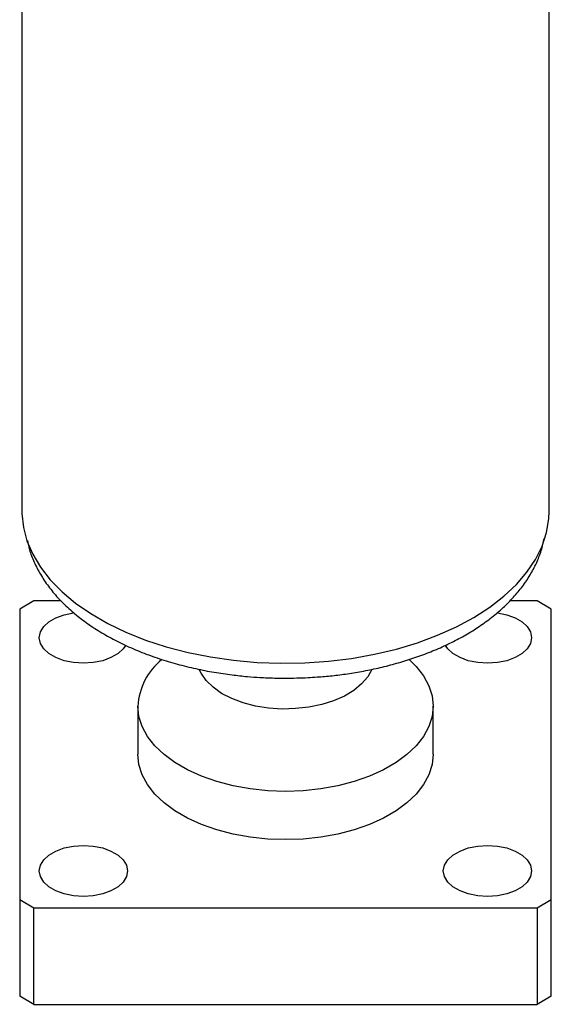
# Model space of a CAD drawing. Header units: inches. Extents: x 2.6 to 13.1, y 0.8 to 9.4.
# Tile 11 of 18: x 12.1 to 12.7, y 7.3 to 8.4. Entities that reach past the tile are written whole.
import ezdxf

# ---------------------------------------------------------------- set-up
doc = ezdxf.new("R2010")
doc.units = ezdxf.units.IN
doc.header["$MEASUREMENT"] = 0

msp = doc.modelspace()

# ---------------------------------------------------------------- linework, layer by layer
at = {"color": 7, "linetype": 'Continuous', "lineweight": 25}
for p, q in [((12.1265, 8.7335), (12.1265, 7.8659)), ((12.6845, 7.8659), (12.6845, 8.7335)), ((12.1393, 7.7708), (12.1243, 7.7622)), ((12.1681, 7.7708), (12.1393, 7.7708)), ((12.6718, 7.7708), (12.6431, 7.7708)), ((12.6868, 7.7622), (12.6718, 7.7708)), ((12.1243, 7.7622), (12.1243, 7.4548)), ((12.6868, 7.4548), (12.6868, 7.7622)), ((12.2493, 7.6595), (12.2493, 7.6085)), ((12.5618, 7.6085), (12.5618, 7.6595)), ((12.1243, 7.4548), (12.1393, 7.4461)), ((12.1243, 7.4548), (12.1243, 7.3527)), ((12.6718, 7.4461), (12.6868, 7.4548)), ((12.6868, 7.3527), (12.6868, 7.4548)), ((12.1393, 7.4461), (12.6718, 7.4461)), ((12.1393, 7.344), (12.1393, 7.4461)), ((12.6718, 7.4461), (12.6718, 7.344)), ((12.1393, 7.344), (12.1243, 7.3527)), ((12.1393, 7.344), (12.6718, 7.344)), ((12.6868, 7.3527), (12.6718, 7.344))]:
    msp.add_line(p, q, dxfattribs=at)
at = {"color": 7, "linetype": 'Continuous', "lineweight": 25, "flags": 128}
for points in [[(12.1265, 7.8659), (12.1266, 7.8631), (12.1282, 7.8486), (12.132, 7.8342), (12.1381, 7.8201), (12.1463, 7.8064), (12.1567, 7.7931), (12.1691, 7.7804), (12.1834, 7.7685), (12.1996, 7.7573), (12.2174, 7.747), (12.2367, 7.7377), (12.2575, 7.7294), (12.2794, 7.7223), (12.3024, 7.7163), (12.3262, 7.7115), (12.3506, 7.708), (12.3755, 7.7058), (12.4007, 7.7049), (12.4259, 7.7053), (12.4509, 7.707), (12.4755, 7.71), (12.4996, 7.7143), (12.5229, 7.7198), (12.5453, 7.7265), (12.5665, 7.7344), (12.5864, 7.7433), (12.6048, 7.7532), (12.6217, 7.764), (12.6367, 7.7757), (12.6498, 7.7881), (12.661, 7.8012), (12.6701, 7.8147), (12.677, 7.8287), (12.6817, 7.843), (12.6842, 7.8575), (12.6845, 7.8659)], [(12.2365, 7.7239), (12.2339, 7.7201), (12.2284, 7.715), (12.2209, 7.7108), (12.2121, 7.7075), (12.2022, 7.7055), (12.1918, 7.7049), (12.1814, 7.7055), (12.1715, 7.7075), (12.1627, 7.7108), (12.1552, 7.715), (12.1497, 7.7201), (12.1462, 7.7259), (12.145, 7.7319), (12.1462, 7.7379), (12.1497, 7.7436), (12.1552, 7.7487), (12.1627, 7.753), (12.1715, 7.7562), (12.1814, 7.7582), (12.182, 7.7582)], [(12.6293, 7.7582), (12.6297, 7.7582), (12.6396, 7.7562), (12.6484, 7.753), (12.6559, 7.7487), (12.6614, 7.7436), (12.6649, 7.7379), (12.666, 7.7319)], [(12.666, 7.7319), (12.6649, 7.7259), (12.6614, 7.7201), (12.6559, 7.715), (12.6484, 7.7108), (12.6396, 7.7075), (12.6297, 7.7055), (12.6193, 7.7049), (12.6089, 7.7055), (12.599, 7.7075), (12.5902, 7.7108), (12.5827, 7.715), (12.5772, 7.7201), (12.5746, 7.7239)], [(12.5363, 7.7089), (12.5439, 7.7014), (12.5516, 7.6915), (12.5573, 7.6811), (12.5607, 7.6704), (12.5618, 7.6595), (12.5607, 7.6486), (12.5573, 7.6379), (12.5516, 7.6275), (12.5439, 7.6176), (12.5341, 7.6083), (12.5225, 7.5997), (12.5092, 7.592), (12.4943, 7.5853), (12.4782, 7.5796), (12.461, 7.5752), (12.4429, 7.5719), (12.4244, 7.57), (12.4055, 7.5693), (12.3867, 7.57), (12.3682, 7.5719), (12.3501, 7.5752), (12.3329, 7.5796), (12.3168, 7.5853), (12.3019, 7.592), (12.2886, 7.5997), (12.277, 7.6083), (12.2672, 7.6176), (12.2595, 7.6275), (12.2538, 7.6379), (12.2504, 7.6486), (12.2493, 7.6595), (12.2493, 7.6595)], [(12.4969, 7.6984), (12.4968, 7.6982), (12.4925, 7.6903), (12.4861, 7.6829), (12.4779, 7.6761), (12.4679, 7.6701), (12.4565, 7.6651), (12.4439, 7.6611), (12.4304, 7.6583), (12.4163, 7.6568), (12.402, 7.6564), (12.3877, 7.6574), (12.3739, 7.6596), (12.3608, 7.663), (12.3487, 7.6675), (12.338, 7.673), (12.3289, 7.6794), (12.3215, 7.6865), (12.3162, 7.6942), (12.3143, 7.6981)], [(12.5618, 7.6085), (12.5607, 7.5976), (12.5573, 7.5869), (12.5516, 7.5765), (12.5439, 7.5665), (12.5341, 7.5572), (12.5225, 7.5486), (12.5092, 7.5409), (12.4943, 7.5342), (12.4782, 7.5286), (12.461, 7.5241), (12.4429, 7.5209), (12.4244, 7.5189), (12.4055, 7.5183), (12.3867, 7.5189), (12.3682, 7.5209), (12.3501, 7.5241), (12.3329, 7.5286), (12.3168, 7.5342), (12.3019, 7.5409), (12.2886, 7.5486), (12.277, 7.5572), (12.2672, 7.5665), (12.2595, 7.5765), (12.2538, 7.5869), (12.2504, 7.5976), (12.2493, 7.6085), (12.2493, 7.6085)], [(12.2385, 7.4851), (12.2374, 7.4791), (12.2339, 7.4734), (12.2284, 7.4682), (12.2209, 7.464), (12.2121, 7.4608), (12.2022, 7.4588), (12.1918, 7.4581), (12.1814, 7.4588), (12.1715, 7.4608), (12.1627, 7.464), (12.1552, 7.4682), (12.1497, 7.4734), (12.1462, 7.4791), (12.145, 7.4851), (12.1462, 7.4911), (12.1497, 7.4968), (12.1552, 7.5019), (12.1627, 7.5062), (12.1715, 7.5094), (12.1814, 7.5114), (12.1918, 7.5121), (12.2022, 7.5114), (12.2121, 7.5094), (12.2209, 7.5062), (12.2284, 7.5019), (12.2339, 7.4968), (12.2374, 7.4911), (12.2385, 7.4851)], [(12.666, 7.4851), (12.6649, 7.4791), (12.6614, 7.4734), (12.6559, 7.4682), (12.6484, 7.464), (12.6396, 7.4608), (12.6297, 7.4588), (12.6193, 7.4581), (12.6089, 7.4588), (12.599, 7.4608), (12.5902, 7.464), (12.5827, 7.4682), (12.5772, 7.4734), (12.5737, 7.4791), (12.5725, 7.4851), (12.5737, 7.4911), (12.5772, 7.4968), (12.5827, 7.5019), (12.5902, 7.5062), (12.599, 7.5094), (12.6089, 7.5114), (12.6193, 7.5121), (12.6297, 7.5114), (12.6396, 7.5094), (12.6484, 7.5062), (12.6559, 7.5019), (12.6614, 7.4968), (12.6649, 7.4911), (12.666, 7.4851)]]:
    msp.add_lwpolyline(points, dxfattribs=at)
at = {"color": 7, "linetype": 'Continuous', "lineweight": 25}
msp.add_arc((12.3173, 7.6556), 0.0681, 128.6128, 176.7644, dxfattribs=at)
msp.add_open_spline([(12.1325, 7.8346), (12.1331, 7.8315), (12.1347, 7.8237), (12.1394, 7.8118), (12.1461, 7.7988), (12.1545, 7.7861), (12.1645, 7.774), (12.1761, 7.7625), (12.1892, 7.7517), (12.2035, 7.7416), (12.2191, 7.7323), (12.2358, 7.7238), (12.2534, 7.7162), (12.2719, 7.7095), (12.2909, 7.7038), (12.3104, 7.699), (12.3297, 7.6952), (12.3481, 7.6926), (12.3642, 7.6908), (12.3792, 7.6897), (12.3926, 7.6892), (12.4096, 7.689), (12.4247, 7.6894), (12.4411, 7.6904), (12.4551, 7.6916), (12.4715, 7.6937), (12.4885, 7.6965), (12.5059, 7.7002), (12.5233, 7.7047), (12.5405, 7.71), (12.5573, 7.7161), (12.5736, 7.723), (12.5891, 7.7308), (12.6038, 7.7392), (12.6175, 7.7484), (12.6302, 7.7584), (12.6417, 7.769), (12.6519, 7.7802), (12.6607, 7.792), (12.6682, 7.8044), (12.674, 7.8173), (12.6776, 7.8282), (12.6787, 7.8347), (12.6791, 7.8368)], degree=3, knots=[0, 0, 0, 0, 0.018529, 0.045347, 0.072442, 0.099805, 0.127381, 0.155095, 0.182874, 0.210655, 0.238388, 0.266031, 0.293556, 0.320923, 0.348064, 0.374847, 0.400969, 0.425562, 0.446603, 0.463369, 0.482995, 0.497878, 0.528208, 0.540496, 0.560856, 0.581932, 0.604474, 0.627919, 0.652043, 0.676669, 0.701677, 0.726979, 0.752513, 0.778236, 0.804116, 0.830126, 0.856241, 0.882443, 0.908721, 0.935075, 0.961531, 0.988155, 1, 1, 1, 1], dxfattribs=at)

doc.saveas('drawing.dxf')
